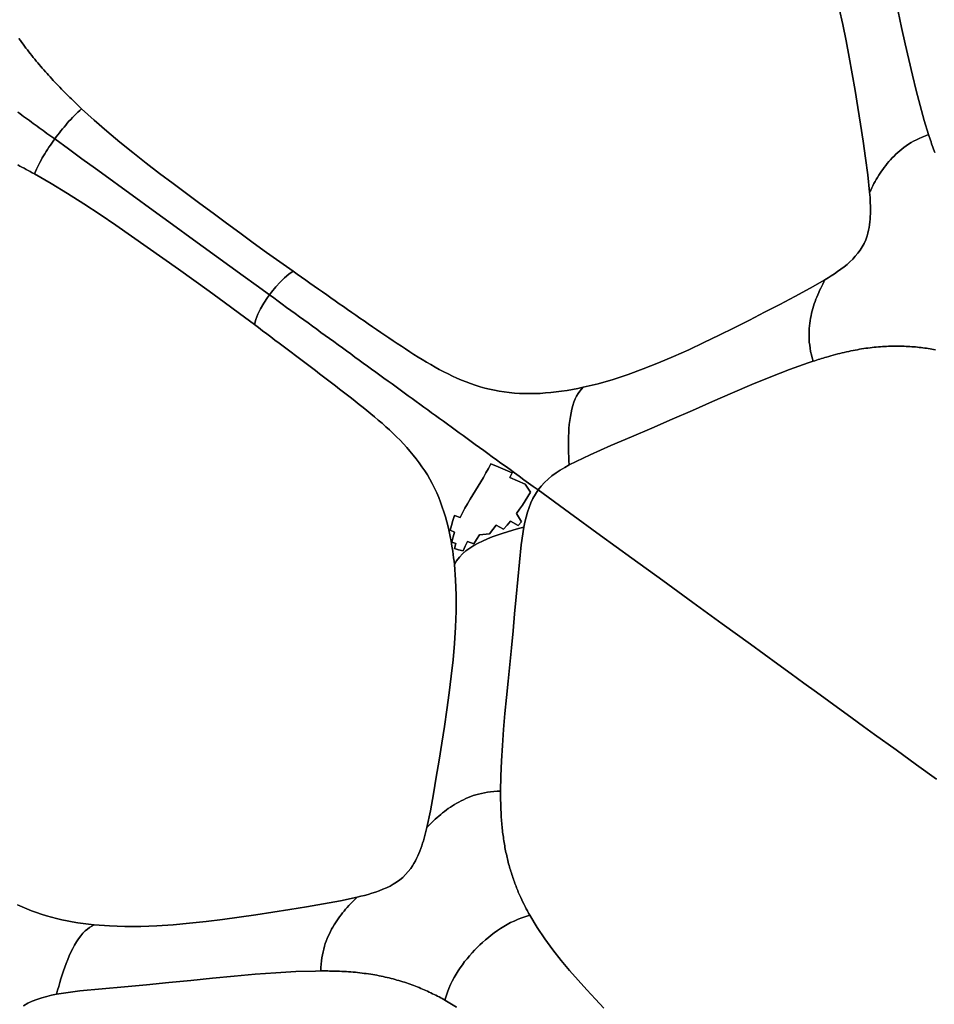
# Model space of a CAD drawing. Header units: centimetres. Extents: x -49.6 to 49.6, y -49.6 to 49.6.
# Tile 41 of 61: x 18.4 to 30.6, y -25.3 to -12.1. Entities that reach past the tile are written whole.
import ezdxf

# ---------------------------------------------------------------- set-up
doc = ezdxf.new("R2010")
doc.units = ezdxf.units.CM
doc.layers.get('0').update_dxf_attribs({"true_color": 0x5890e1})

msp = doc.modelspace()

# ---------------------------------------------------------------- linework, layer by layer
at = {"color": 16, "true_color": 0x870606}
for points in [[(18.382, -12.362, 0), (18.4, -12.388, 0), (18.419, -12.413, 0), (18.437, -12.438, 0), (18.456, -12.463, 0), (18.475, -12.488, 0), (18.494, -12.513, 0), (18.513, -12.538, 0), (18.533, -12.563, 0), (18.552, -12.587, 0), (18.572, -12.612, 0), (18.592, -12.636, 0), (18.612, -12.661, 0), (18.632, -12.685, 0), (18.653, -12.709, 0), (18.673, -12.733, 0), (18.693, -12.757, 0), (18.714, -12.781, 0), (18.735, -12.804, 0), (18.756, -12.828, 0), (18.777, -12.851, 0), (18.798, -12.874, 0), (18.819, -12.897, 0), (18.84, -12.921, 0), (18.862, -12.943, 0), (18.883, -12.966, 0), (18.905, -12.989, 0), (18.927, -13.012, 0), (18.949, -13.035, 0), (18.971, -13.057, 0), (18.993, -13.08, 0), (19.015, -13.102, 0), (19.037, -13.124, 0), (19.06, -13.146, 0), (19.082, -13.168, 0), (19.104, -13.19, 0), (19.127, -13.212, 0), (19.15, -13.233, 0), (19.172, -13.255, 0), (19.195, -13.276, 0), (19.218, -13.298, 0), (19.385, -13.45, 0), (19.555, -13.598, 0), (19.728, -13.743, 0), (19.903, -13.884, 0), (20.08, -14.024, 0), (20.258, -14.161, 0), (20.437, -14.295, 0), (20.615, -14.429, 0), (20.794, -14.562, 0), (20.972, -14.694, 0), (21.15, -14.825, 0), (21.328, -14.956, 0), (21.506, -15.086, 0), (21.684, -15.215, 0), (21.862, -15.342, 0), (22.039, -15.468, 0), (22.095, -15.508, 0), (22.152, -15.548, 0), (22.208, -15.587, 0), (22.264, -15.627, 0), (22.32, -15.666, 0), (22.376, -15.705, 0), (22.432, -15.744, 0), (22.487, -15.783, 0), (22.543, -15.822, 0), (22.599, -15.862, 0), (22.654, -15.9, 0), (22.71, -15.939, 0), (22.766, -15.978, 0), (22.821, -16.016, 0), (22.876, -16.055, 0), (22.931, -16.093, 0), (22.987, -16.131, 0), (23.042, -16.169, 0), (23.097, -16.207, 0), (23.153, -16.245, 0), (23.208, -16.283, 0), (23.263, -16.32, 0), (23.318, -16.358, 0), (23.373, -16.395, 0), (23.429, -16.432, 0), (23.484, -16.469, 0), (23.54, -16.505, 0), (23.595, -16.541, 0), (23.651, -16.577, 0), (23.707, -16.612, 0), (23.763, -16.647, 0), (23.819, -16.68, 0), (23.876, -16.714, 0), (23.933, -16.746, 0), (23.99, -16.777, 0), (24.048, -16.808, 0), (24.107, -16.837, 0), (24.166, -16.866, 0), (24.225, -16.893, 0), (24.285, -16.919, 0), (24.346, -16.943, 0), (24.408, -16.967, 0), (24.47, -16.988, 0), (24.533, -17.008, 0), (24.596, -17.026, 0), (24.66, -17.042, 0), (24.724, -17.056, 0), (24.79, -17.068, 0), (24.856, -17.079, 0), (24.923, -17.087, 0), (24.991, -17.093, 0), (25.059, -17.098, 0), (25.128, -17.1, 0), (25.198, -17.101, 0), (25.267, -17.1, 0), (25.337, -17.097, 0), (25.408, -17.092, 0), (25.479, -17.086, 0), (25.551, -17.078, 0), (25.622, -17.069, 0), (25.694, -17.058, 0), (25.766, -17.045, 0), (25.839, -17.031, 0), (25.911, -17.016, 0), (26.11, -16.968, 0), (26.308, -16.911, 0), (26.509, -16.845, 0), (26.709, -16.772, 0), (26.913, -16.691, 0), (27.116, -16.604, 0), (27.318, -16.514, 0), (27.518, -16.42, 0), (27.722, -16.322, 0), (27.924, -16.221, 0), (28.128, -16.118, 0), (28.33, -16.015, 0), (28.533, -15.91, 0), (28.735, -15.804, 0), (28.936, -15.695, 0), (29.135, -15.581, 0), (29.176, -15.556, 0), (29.218, -15.529, 0), (29.261, -15.501, 0), (29.304, -15.471, 0), (29.347, -15.441, 0), (29.389, -15.409, 0), (29.429, -15.375, 0), (29.468, -15.341, 0), (29.505, -15.305, 0), (29.54, -15.268, 0), (29.573, -15.228, 0), (29.603, -15.187, 0), (29.631, -15.143, 0), (29.656, -15.096, 0), (29.678, -15.047, 0), (29.697, -14.994, 0), (29.707, -14.957, 0), (29.716, -14.92, 0), (29.724, -14.883, 0), (29.73, -14.846, 0), (29.734, -14.809, 0), (29.738, -14.772, 0), (29.74, -14.737, 0), (29.741, -14.702, 0), (29.742, -14.665, 0), (29.742, -14.628, 0), (29.741, -14.592, 0), (29.74, -14.555, 0), (29.739, -14.519, 0), (29.736, -14.483, 0), (29.734, -14.447, 0), (29.731, -14.411, 0), (29.707, -14.182, 0), (29.677, -13.956, 0), (29.643, -13.73, 0), (29.609, -13.504, 0), (29.574, -13.28, 0), (29.537, -13.054, 0), (29.5, -12.832, 0), (29.459, -12.609, 0), (29.417, -12.39, 0), (29.372, -12.172, 0), (29.323, -11.959, 0)], [(29.323, -11.959, 0), (29.372, -12.172, 0), (29.417, -12.39, 0), (29.459, -12.609, 0), (29.5, -12.832, 0), (29.537, -13.054, 0), (29.574, -13.28, 0), (29.609, -13.504, 0), (29.643, -13.73, 0), (29.677, -13.956, 0), (29.707, -14.182, 0), (29.731, -14.411, 0), (29.746, -14.383, 0), (29.76, -14.354, 0), (29.775, -14.326, 0), (29.789, -14.298, 0), (29.805, -14.27, 0), (29.82, -14.242, 0), (29.836, -14.214, 0), (29.853, -14.187, 0), (29.87, -14.16, 0), (29.888, -14.133, 0), (29.907, -14.107, 0), (29.926, -14.081, 0), (29.946, -14.055, 0), (29.967, -14.029, 0), (29.988, -14.004, 0), (30.01, -13.979, 0), (30.033, -13.954, 0), (30.057, -13.93, 0), (30.081, -13.906, 0), (30.107, -13.882, 0), (30.133, -13.859, 0), (30.161, -13.837, 0), (30.189, -13.814, 0), (30.219, -13.793, 0), (30.25, -13.772, 0), (30.283, -13.751, 0), (30.318, -13.731, 0), (30.354, -13.712, 0), (30.393, -13.694, 0), (30.433, -13.677, 0), (30.475, -13.66, 0), (30.517, -13.644, 0), (30.459, -13.453, 0), (30.404, -13.257, 0), (30.352, -13.056, 0), (30.302, -12.851, 0), (30.253, -12.642, 0), (30.205, -12.431, 0), (30.158, -12.216, 0), (30.111, -11.999, 0)], [(30.111, -11.999, 0), (30.158, -12.216, 0), (30.205, -12.431, 0), (30.253, -12.642, 0), (30.302, -12.851, 0), (30.352, -13.056, 0), (30.404, -13.257, 0), (30.459, -13.453, 0), (30.517, -13.644, 0), (30.525, -13.668, 0), (30.533, -13.692, 0), (30.541, -13.717, 0), (30.55, -13.741, 0), (30.558, -13.765, 0), (30.566, -13.789, 0), (30.574, -13.813, 0), (30.583, -13.837, 0), (30.591, -13.86, 0), (30.6, -13.884, 0)], [(18.367, -13.344, 0), (18.393, -13.363, 0), (18.418, -13.382, 0), (18.444, -13.401, 0), (18.47, -13.419, 0), (18.496, -13.438, 0), (18.522, -13.457, 0), (18.548, -13.476, 0), (18.573, -13.494, 0), (18.599, -13.513, 0), (18.625, -13.532, 0), (18.651, -13.551, 0), (18.677, -13.57, 0), (18.703, -13.589, 0), (18.729, -13.608, 0), (18.755, -13.627, 0), (18.781, -13.646, 0), (18.807, -13.664, 0), (18.834, -13.683, 0), (18.86, -13.702, 0), (18.88, -13.675, 0), (18.9, -13.648, 0), (18.921, -13.621, 0), (18.942, -13.594, 0), (18.963, -13.568, 0), (18.984, -13.542, 0), (19.005, -13.516, 0), (19.026, -13.491, 0), (19.049, -13.465, 0), (19.072, -13.44, 0), (19.095, -13.415, 0), (19.118, -13.392, 0), (19.144, -13.366, 0), (19.168, -13.343, 0), (19.193, -13.321, 0), (19.218, -13.298, 0), (19.195, -13.276, 0), (19.172, -13.255, 0), (19.15, -13.233, 0), (19.127, -13.212, 0), (19.104, -13.19, 0), (19.082, -13.168, 0), (19.06, -13.146, 0), (19.037, -13.124, 0), (19.015, -13.102, 0), (18.993, -13.08, 0), (18.971, -13.057, 0), (18.949, -13.035, 0), (18.927, -13.012, 0), (18.905, -12.989, 0), (18.883, -12.966, 0), (18.862, -12.943, 0), (18.84, -12.921, 0), (18.819, -12.897, 0), (18.798, -12.874, 0), (18.777, -12.851, 0), (18.756, -12.828, 0), (18.735, -12.804, 0), (18.714, -12.781, 0), (18.693, -12.757, 0), (18.673, -12.733, 0), (18.653, -12.709, 0), (18.632, -12.685, 0), (18.612, -12.661, 0), (18.592, -12.636, 0), (18.572, -12.612, 0), (18.552, -12.587, 0), (18.533, -12.563, 0), (18.513, -12.538, 0), (18.494, -12.513, 0), (18.475, -12.488, 0), (18.456, -12.463, 0), (18.437, -12.438, 0), (18.419, -12.413, 0), (18.4, -12.388, 0), (18.382, -12.362, 0)], [(18.366, -14.049, 0), (18.394, -14.064, 0), (18.422, -14.078, 0), (18.45, -14.093, 0), (18.477, -14.108, 0), (18.505, -14.122, 0), (18.532, -14.137, 0), (18.559, -14.152, 0), (18.587, -14.167, 0), (18.601, -14.136, 0), (18.614, -14.106, 0), (18.629, -14.076, 0), (18.645, -14.043, 0), (18.66, -14.014, 0), (18.676, -13.985, 0), (18.693, -13.955, 0), (18.711, -13.925, 0), (18.728, -13.898, 0), (18.745, -13.87, 0), (18.764, -13.842, 0), (18.782, -13.813, 0), (18.801, -13.785, 0), (18.82, -13.757, 0), (18.84, -13.73, 0), (18.86, -13.702, 0), (18.834, -13.683, 0), (18.807, -13.664, 0), (18.781, -13.646, 0), (18.755, -13.627, 0), (18.729, -13.608, 0), (18.703, -13.589, 0), (18.677, -13.57, 0), (18.651, -13.551, 0), (18.625, -13.532, 0), (18.599, -13.513, 0), (18.573, -13.494, 0), (18.548, -13.476, 0), (18.522, -13.457, 0), (18.496, -13.438, 0), (18.47, -13.419, 0), (18.444, -13.401, 0), (18.418, -13.382, 0), (18.393, -13.363, 0), (18.367, -13.344, 0)], [(30.6, -13.884, 0), (30.591, -13.86, 0), (30.583, -13.837, 0), (30.574, -13.813, 0), (30.566, -13.789, 0), (30.558, -13.765, 0), (30.55, -13.741, 0), (30.541, -13.717, 0), (30.533, -13.692, 0), (30.525, -13.668, 0), (30.517, -13.644, 0), (30.475, -13.66, 0), (30.433, -13.677, 0), (30.393, -13.694, 0), (30.354, -13.712, 0), (30.318, -13.731, 0), (30.283, -13.751, 0), (30.25, -13.772, 0), (30.219, -13.793, 0), (30.189, -13.814, 0), (30.161, -13.837, 0), (30.133, -13.859, 0), (30.107, -13.882, 0), (30.081, -13.906, 0), (30.057, -13.93, 0), (30.033, -13.954, 0), (30.01, -13.979, 0), (29.988, -14.004, 0), (29.967, -14.029, 0), (29.946, -14.055, 0), (29.926, -14.081, 0), (29.907, -14.107, 0), (29.888, -14.133, 0), (29.87, -14.16, 0), (29.853, -14.187, 0), (29.836, -14.214, 0), (29.82, -14.242, 0), (29.805, -14.27, 0), (29.789, -14.298, 0), (29.775, -14.326, 0), (29.76, -14.354, 0), (29.746, -14.383, 0), (29.731, -14.411, 0), (29.734, -14.447, 0), (29.736, -14.483, 0), (29.739, -14.519, 0), (29.74, -14.555, 0), (29.741, -14.592, 0), (29.742, -14.628, 0), (29.742, -14.665, 0), (29.741, -14.702, 0), (29.74, -14.737, 0), (29.738, -14.772, 0), (29.734, -14.809, 0), (29.73, -14.846, 0), (29.724, -14.883, 0), (29.716, -14.92, 0), (29.707, -14.957, 0), (29.697, -14.994, 0), (29.678, -15.047, 0), (29.656, -15.096, 0), (29.631, -15.143, 0), (29.603, -15.187, 0), (29.573, -15.228, 0), (29.54, -15.268, 0), (29.505, -15.305, 0), (29.468, -15.341, 0), (29.429, -15.375, 0), (29.389, -15.409, 0), (29.347, -15.441, 0), (29.304, -15.471, 0), (29.261, -15.501, 0), (29.218, -15.529, 0), (29.176, -15.556, 0), (29.135, -15.581, 0), (29.121, -15.609, 0), (29.107, -15.638, 0), (29.092, -15.666, 0), (29.078, -15.695, 0), (29.064, -15.723, 0), (29.051, -15.752, 0), (29.038, -15.782, 0), (29.026, -15.811, 0), (29.014, -15.841, 0), (29.003, -15.871, 0), (28.993, -15.902, 0), (28.983, -15.933, 0), (28.974, -15.964, 0), (28.965, -15.996, 0), (28.957, -16.028, 0), (28.95, -16.061, 0), (28.943, -16.094, 0), (28.938, -16.127, 0), (28.933, -16.161, 0), (28.929, -16.196, 0), (28.925, -16.231, 0), (28.923, -16.266, 0), (28.922, -16.302, 0), (28.922, -16.339, 0), (28.923, -16.377, 0), (28.926, -16.416, 0), (28.931, -16.455, 0), (28.937, -16.496, 0), (28.944, -16.538, 0), (28.954, -16.581, 0), (28.965, -16.625, 0), (28.977, -16.668, 0), (28.999, -16.661, 0), (29.021, -16.654, 0), (29.044, -16.647, 0), (29.066, -16.64, 0), (29.089, -16.633, 0), (29.111, -16.626, 0), (29.133, -16.619, 0), (29.155, -16.613, 0), (29.185, -16.604, 0), (29.215, -16.595, 0), (29.245, -16.587, 0), (29.275, -16.579, 0), (29.305, -16.571, 0), (29.334, -16.564, 0), (29.364, -16.557, 0), (29.393, -16.55, 0), (29.423, -16.543, 0), (29.452, -16.537, 0), (29.481, -16.531, 0), (29.509, -16.525, 0), (29.538, -16.519, 0), (29.567, -16.514, 0), (29.595, -16.509, 0), (29.624, -16.504, 0), (29.652, -16.5, 0), (29.68, -16.496, 0), (29.708, -16.492, 0), (29.736, -16.488, 0), (29.764, -16.485, 0), (29.792, -16.482, 0), (29.82, -16.479, 0), (29.847, -16.477, 0), (29.875, -16.475, 0), (29.902, -16.473, 0), (29.929, -16.471, 0), (29.955, -16.47, 0), (29.982, -16.469, 0), (30.009, -16.468, 0), (30.035, -16.467, 0), (30.061, -16.467, 0), (30.087, -16.467, 0), (30.113, -16.467, 0), (30.139, -16.467, 0), (30.165, -16.468, 0), (30.191, -16.469, 0), (30.217, -16.47, 0), (30.242, -16.471, 0), (30.268, -16.473, 0), (30.293, -16.474, 0), (30.318, -16.476, 0), (30.343, -16.478, 0), (30.368, -16.481, 0), (30.392, -16.483, 0), (30.417, -16.486, 0), (30.441, -16.489, 0), (30.466, -16.492, 0), (30.49, -16.495, 0), (30.514, -16.499, 0), (30.538, -16.503, 0), (30.562, -16.506, 0), (30.585, -16.51, 0), (30.609, -16.515, 0)], [(18.362, -23.924, 0), (18.423, -23.952, 0), (18.486, -23.979, 0), (18.549, -24.005, 0), (18.614, -24.028, 0), (18.68, -24.05, 0), (18.747, -24.071, 0), (18.814, -24.09, 0), (18.883, -24.107, 0), (18.953, -24.123, 0), (19.023, -24.138, 0), (19.093, -24.151, 0), (19.166, -24.163, 0), (19.238, -24.173, 0), (19.311, -24.182, 0), (19.384, -24.19, 0), (19.589, -24.206, 0), (19.795, -24.213, 0), (20.006, -24.212, 0), (20.219, -24.204, 0), (20.439, -24.191, 0), (20.658, -24.171, 0), (20.878, -24.147, 0), (21.097, -24.12, 0), (21.321, -24.089, 0), (21.544, -24.056, 0), (21.77, -24.021, 0), (21.994, -23.986, 0), (22.22, -23.949, 0), (22.445, -23.91, 0), (22.67, -23.869, 0), (22.894, -23.822, 0), (22.941, -23.81, 0), (22.99, -23.798, 0), (23.039, -23.785, 0), (23.089, -23.77, 0), (23.139, -23.754, 0), (23.189, -23.736, 0), (23.238, -23.717, 0), (23.285, -23.696, 0), (23.332, -23.674, 0), (23.376, -23.649, 0), (23.42, -23.621, 0), (23.461, -23.591, 0), (23.501, -23.558, 0), (23.539, -23.521, 0), (23.576, -23.481, 0), (23.61, -23.437, 0), (23.632, -23.405, 0), (23.652, -23.372, 0), (23.67, -23.339, 0), (23.687, -23.306, 0), (23.703, -23.272, 0), (23.717, -23.239, 0), (23.73, -23.206, 0), (23.743, -23.173, 0), (23.755, -23.138, 0), (23.766, -23.103, 0), (23.777, -23.068, 0), (23.787, -23.033, 0), (23.796, -22.998, 0), (23.806, -22.963, 0), (23.814, -22.928, 0), (23.823, -22.893, 0), (23.87, -22.668, 0), (23.911, -22.444, 0), (23.95, -22.219, 0), (23.987, -21.993, 0), (24.023, -21.768, 0), (24.057, -21.543, 0), (24.09, -21.32, 0), (24.121, -21.095, 0), (24.149, -20.874, 0), (24.173, -20.653, 0), (24.192, -20.435, 0), (24.206, -20.217, 0), (24.213, -20.005, 0), (24.214, -19.793, 0), (24.207, -19.586, 0), (24.191, -19.383, 0), (24.187, -19.338, 0), (24.181, -19.293, 0), (24.176, -19.248, 0), (24.17, -19.204, 0), (24.159, -19.137, 0), (24.148, -19.071, 0), (24.136, -19.006, 0), (24.122, -18.942, 0), (24.107, -18.877, 0), (24.091, -18.814, 0), (24.072, -18.747, 0), (24.052, -18.68, 0), (24.03, -18.615, 0), (24.007, -18.551, 0), (23.982, -18.487, 0), (23.955, -18.425, 0), (23.926, -18.363, 0), (23.895, -18.302, 0), (23.863, -18.243, 0), (23.83, -18.186, 0), (23.795, -18.131, 0), (23.758, -18.076, 0), (23.72, -18.023, 0), (23.681, -17.971, 0), (23.64, -17.92, 0), (23.598, -17.869, 0), (23.555, -17.82, 0), (23.511, -17.772, 0), (23.466, -17.724, 0), (23.419, -17.678, 0), (23.372, -17.632, 0), (23.324, -17.586, 0), (23.275, -17.542, 0), (23.226, -17.497, 0), (23.176, -17.454, 0), (23.126, -17.412, 0), (23.076, -17.37, 0), (23.025, -17.328, 0), (22.973, -17.286, 0), (22.921, -17.245, 0), (22.869, -17.203, 0), (22.817, -17.162, 0), (22.764, -17.121, 0), (22.712, -17.08, 0), (22.659, -17.039, 0), (22.606, -16.998, 0), (22.553, -16.958, 0), (22.5, -16.917, 0), (22.446, -16.876, 0), (22.393, -16.835, 0), (22.339, -16.794, 0), (22.286, -16.753, 0), (22.232, -16.712, 0), (22.178, -16.671, 0), (22.124, -16.631, 0), (22.069, -16.59, 0), (22.015, -16.549, 0), (21.96, -16.508, 0), (21.906, -16.467, 0), (21.852, -16.426, 0), (21.797, -16.385, 0), (21.743, -16.344, 0), (21.688, -16.303, 0), (21.633, -16.262, 0), (21.578, -16.22, 0), (21.523, -16.179, 0), (21.323, -16.03, 0), (21.121, -15.882, 0), (20.918, -15.734, 0), (20.713, -15.587, 0), (20.508, -15.44, 0), (20.301, -15.293, 0), (20.094, -15.146, 0), (19.885, -14.999, 0), (19.675, -14.853, 0), (19.463, -14.708, 0), (19.249, -14.567, 0), (19.031, -14.429, 0), (18.811, -14.295, 0), (18.587, -14.167, 0), (18.559, -14.152, 0), (18.532, -14.137, 0), (18.505, -14.122, 0), (18.477, -14.108, 0), (18.45, -14.093, 0), (18.422, -14.078, 0), (18.394, -14.064, 0), (18.366, -14.049, 0)], [(30.609, -16.515, 0), (30.585, -16.51, 0), (30.562, -16.506, 0), (30.538, -16.503, 0), (30.514, -16.499, 0), (30.49, -16.495, 0), (30.466, -16.492, 0), (30.441, -16.489, 0), (30.417, -16.486, 0), (30.392, -16.483, 0), (30.368, -16.481, 0), (30.343, -16.478, 0), (30.318, -16.476, 0), (30.293, -16.474, 0), (30.268, -16.473, 0), (30.242, -16.471, 0), (30.217, -16.47, 0), (30.191, -16.469, 0), (30.165, -16.468, 0), (30.139, -16.467, 0), (30.113, -16.467, 0), (30.087, -16.467, 0), (30.061, -16.467, 0), (30.035, -16.467, 0), (30.009, -16.468, 0), (29.982, -16.469, 0), (29.955, -16.47, 0), (29.929, -16.471, 0), (29.902, -16.473, 0), (29.875, -16.475, 0), (29.847, -16.477, 0), (29.82, -16.479, 0), (29.792, -16.482, 0), (29.764, -16.485, 0), (29.736, -16.488, 0), (29.708, -16.492, 0), (29.68, -16.496, 0), (29.652, -16.5, 0), (29.624, -16.504, 0), (29.595, -16.509, 0), (29.567, -16.514, 0), (29.538, -16.519, 0), (29.509, -16.525, 0), (29.481, -16.531, 0), (29.452, -16.537, 0), (29.423, -16.543, 0), (29.393, -16.55, 0), (29.364, -16.557, 0), (29.334, -16.564, 0), (29.305, -16.571, 0), (29.275, -16.579, 0), (29.245, -16.587, 0), (29.215, -16.595, 0), (29.185, -16.604, 0), (29.155, -16.613, 0), (29.133, -16.619, 0), (29.111, -16.626, 0), (29.089, -16.633, 0), (29.066, -16.64, 0), (29.044, -16.647, 0), (29.021, -16.654, 0), (28.999, -16.661, 0), (28.977, -16.668, 0), (28.911, -16.69, 0), (28.663, -16.779, 0), (28.412, -16.876, 0), (28.158, -16.981, 0), (27.901, -17.09, 0), (27.635, -17.206, 0), (27.366, -17.324, 0), (27.096, -17.442, 0), (26.825, -17.561, 0), (26.552, -17.678, 0), (26.277, -17.795, 0), (26.001, -17.916, 0), (25.721, -18.053, 0), (25.663, -18.085, 0), (25.604, -18.121, 0), (25.547, -18.159, 0), (25.491, -18.2, 0), (25.441, -18.241, 0), (25.394, -18.286, 0), (25.349, -18.335, 0), (25.308, -18.387, 0), (25.726, -18.691, 0), (26.142, -18.994, 0), (26.56, -19.297, 0), (26.972, -19.596, 0), (27.374, -19.888, 0), (27.765, -20.172, 0), (28.143, -20.447, 0), (28.507, -20.711, 0), (28.683, -20.839, 0), (28.855, -20.965, 0), (29.023, -21.086, 0), (29.186, -21.205, 0), (29.5, -21.433, 0), (29.651, -21.542, 0), (29.798, -21.65, 0), (30.083, -21.856, 0), (30.356, -22.055, 0), (30.621, -22.247, 0)], [(30.621, -22.247, 0), (30.356, -22.055, 0), (30.083, -21.856, 0), (29.798, -21.65, 0), (29.651, -21.542, 0), (29.5, -21.433, 0), (29.186, -21.205, 0), (29.023, -21.086, 0), (28.855, -20.965, 0), (28.683, -20.839, 0), (28.507, -20.711, 0), (28.143, -20.447, 0), (27.765, -20.172, 0), (27.374, -19.888, 0), (26.972, -19.596, 0), (26.56, -19.297, 0), (26.142, -18.994, 0), (25.726, -18.691, 0), (25.308, -18.387, 0), (25.271, -18.443, 0), (25.239, -18.5, 0), (25.211, -18.559, 0), (25.187, -18.619, 0), (25.165, -18.684, 0), (25.147, -18.75, 0), (25.131, -18.816, 0), (25.118, -18.881, 0), (25.083, -19.117, 0), (25.058, -19.349, 0), (25.037, -19.582, 0), (25.016, -19.813, 0), (24.995, -20.041, 0), (24.974, -20.269, 0), (24.951, -20.493, 0), (24.929, -20.717, 0), (24.907, -20.937, 0), (24.885, -21.156, 0), (24.865, -21.372, 0), (24.847, -21.586, 0), (24.832, -21.796, 0), (24.819, -22.004, 0), (24.811, -22.207, 0), (24.808, -22.406, 0), (24.808, -22.432, 0), (24.808, -22.458, 0), (24.808, -22.483, 0), (24.808, -22.509, 0), (24.808, -22.534, 0), (24.809, -22.56, 0), (24.81, -22.585, 0), (24.81, -22.61, 0), (24.811, -22.635, 0), (24.812, -22.66, 0), (24.813, -22.685, 0), (24.814, -22.71, 0), (24.816, -22.735, 0), (24.817, -22.76, 0), (24.819, -22.784, 0), (24.821, -22.809, 0), (24.823, -22.833, 0), (24.825, -22.857, 0), (24.827, -22.881, 0), (24.83, -22.905, 0), (24.832, -22.928, 0), (24.835, -22.952, 0), (24.838, -22.975, 0), (24.841, -22.999, 0), (24.844, -23.022, 0), (24.847, -23.045, 0), (24.851, -23.068, 0), (24.854, -23.091, 0), (24.858, -23.114, 0), (24.862, -23.136, 0), (24.866, -23.159, 0), (24.87, -23.181, 0), (24.875, -23.203, 0), (24.879, -23.225, 0), (24.884, -23.247, 0), (24.889, -23.269, 0), (24.894, -23.291, 0), (24.899, -23.312, 0), (24.904, -23.333, 0), (24.91, -23.355, 0), (24.915, -23.376, 0), (24.921, -23.397, 0), (24.927, -23.417, 0), (24.932, -23.438, 0), (24.938, -23.459, 0), (24.945, -23.479, 0), (24.951, -23.499, 0), (24.957, -23.52, 0), (24.964, -23.54, 0), (24.971, -23.56, 0), (24.978, -23.58, 0), (24.984, -23.599, 0), (24.991, -23.619, 0), (24.999, -23.638, 0), (25.006, -23.658, 0), (25.013, -23.677, 0), (25.021, -23.696, 0), (25.029, -23.715, 0), (25.036, -23.734, 0), (25.044, -23.753, 0), (25.052, -23.771, 0), (25.06, -23.79, 0), (25.068, -23.808, 0), (25.077, -23.827, 0), (25.091, -23.857, 0), (25.105, -23.888, 0), (25.12, -23.918, 0), (25.135, -23.947, 0), (25.15, -23.977, 0), (25.165, -24.006, 0), (25.181, -24.034, 0), (25.197, -24.063, 0), (25.294, -24.225, 0), (25.397, -24.379, 0), (25.504, -24.526, 0), (25.615, -24.666, 0), (25.728, -24.8, 0), (25.843, -24.93, 0), (25.957, -25.057, 0), (26.072, -25.182, 0), (26.185, -25.305, 0)], [(18.443, -25.271, 0), (18.5, -25.238, 0), (18.559, -25.21, 0), (18.62, -25.186, 0), (18.685, -25.164, 0), (18.752, -25.146, 0), (18.818, -25.13, 0), (18.883, -25.117, 0), (18.898, -25.065, 0), (18.912, -25.014, 0), (18.927, -24.962, 0), (18.942, -24.91, 0), (18.958, -24.859, 0), (18.975, -24.807, 0), (18.993, -24.756, 0), (19.012, -24.705, 0), (19.032, -24.655, 0), (19.053, -24.606, 0), (19.075, -24.557, 0), (19.099, -24.509, 0), (19.123, -24.463, 0), (19.149, -24.419, 0), (19.177, -24.377, 0), (19.205, -24.339, 0), (19.234, -24.304, 0), (19.264, -24.273, 0), (19.294, -24.248, 0), (19.324, -24.226, 0), (19.384, -24.19, 0), (19.311, -24.182, 0), (19.238, -24.173, 0), (19.166, -24.163, 0), (19.093, -24.151, 0), (19.023, -24.138, 0), (18.953, -24.123, 0), (18.883, -24.107, 0), (18.814, -24.09, 0), (18.747, -24.071, 0), (18.68, -24.05, 0), (18.614, -24.028, 0), (18.549, -24.005, 0), (18.486, -23.979, 0), (18.423, -23.952, 0), (18.362, -23.924, 0)], [(26.185, -25.305, 0), (26.072, -25.182, 0), (25.957, -25.057, 0), (25.843, -24.93, 0), (25.728, -24.8, 0), (25.615, -24.666, 0), (25.504, -24.526, 0), (25.397, -24.379, 0), (25.294, -24.225, 0), (25.197, -24.063, 0), (25.143, -24.081, 0), (25.092, -24.098, 0), (25.041, -24.117, 0), (24.988, -24.14, 0), (24.941, -24.162, 0), (24.895, -24.186, 0), (24.85, -24.212, 0), (24.805, -24.24, 0), (24.764, -24.268, 0), (24.723, -24.297, 0), (24.683, -24.327, 0), (24.644, -24.359, 0), (24.605, -24.391, 0), (24.568, -24.425, 0), (24.531, -24.459, 0), (24.495, -24.494, 0), (24.46, -24.53, 0), (24.426, -24.567, 0), (24.392, -24.604, 0), (24.36, -24.643, 0), (24.328, -24.682, 0), (24.298, -24.723, 0), (24.269, -24.763, 0), (24.241, -24.804, 0), (24.213, -24.849, 0), (24.187, -24.894, 0), (24.163, -24.941, 0), (24.141, -24.987, 0), (24.118, -25.041, 0), (24.099, -25.091, 0), (24.082, -25.142, 0), (24.064, -25.196, 0), (24.218, -25.288, 0)], [(24.218, -25.288, 0), (24.064, -25.196, 0), (24.05, -25.188, 0), (24.029, -25.176, 0), (24.008, -25.165, 0), (23.987, -25.154, 0), (23.965, -25.143, 0), (23.944, -25.132, 0), (23.922, -25.121, 0), (23.9, -25.11, 0), (23.878, -25.099, 0), (23.856, -25.089, 0), (23.834, -25.078, 0), (23.811, -25.068, 0), (23.788, -25.058, 0), (23.766, -25.048, 0), (23.743, -25.039, 0), (23.719, -25.029, 0), (23.696, -25.02, 0), (23.672, -25.01, 0), (23.648, -25.001, 0), (23.624, -24.992, 0), (23.6, -24.984, 0), (23.576, -24.975, 0), (23.551, -24.967, 0), (23.526, -24.958, 0), (23.501, -24.951, 0), (23.476, -24.943, 0), (23.451, -24.935, 0), (23.425, -24.928, 0), (23.4, -24.921, 0), (23.374, -24.914, 0), (23.348, -24.907, 0), (23.321, -24.9, 0), (23.295, -24.894, 0), (23.268, -24.888, 0), (23.241, -24.882, 0), (23.213, -24.876, 0), (23.186, -24.87, 0), (23.158, -24.865, 0), (23.13, -24.86, 0), (23.102, -24.855, 0), (23.074, -24.851, 0), (23.045, -24.846, 0), (23.016, -24.842, 0), (22.988, -24.839, 0), (22.959, -24.835, 0), (22.929, -24.832, 0), (22.9, -24.828, 0), (22.87, -24.825, 0), (22.841, -24.823, 0), (22.81, -24.82, 0), (22.78, -24.818, 0), (22.75, -24.816, 0), (22.719, -24.814, 0), (22.688, -24.813, 0), (22.657, -24.811, 0), (22.626, -24.81, 0), (22.595, -24.809, 0), (22.572, -24.808, 0), (22.548, -24.808, 0), (22.525, -24.808, 0), (22.502, -24.807, 0), (22.478, -24.807, 0), (22.455, -24.807, 0), (22.431, -24.807, 0), (22.408, -24.807, 0), (22.339, -24.808, 0), (22.075, -24.815, 0), (21.807, -24.83, 0), (21.532, -24.851, 0), (21.255, -24.875, 0), (20.965, -24.903, 0), (20.673, -24.933, 0), (20.38, -24.962, 0), (20.085, -24.991, 0), (19.789, -25.018, 0), (19.492, -25.044, 0), (19.192, -25.074, 0), (18.883, -25.117, 0), (18.818, -25.13, 0), (18.752, -25.146, 0), (18.685, -25.164, 0), (18.62, -25.186, 0), (18.559, -25.21, 0), (18.5, -25.238, 0), (18.443, -25.271, 0)]]:
    msp.add_polyline3d(points, dxfattribs=at)
for points in [[(21.548, -15.655, 0), (21.723, -15.783, 0), (21.75, -15.746, 0), (21.807, -15.676, 0), (21.865, -15.612, 0), (21.924, -15.556, 0), (21.982, -15.508, 0), (22.039, -15.468, 0), (21.862, -15.342, 0), (21.684, -15.215, 0), (21.506, -15.086, 0), (21.328, -14.956, 0), (21.15, -14.825, 0), (20.972, -14.694, 0), (20.794, -14.562, 0), (20.615, -14.429, 0), (20.437, -14.295, 0), (20.258, -14.161, 0), (20.08, -14.024, 0), (19.903, -13.884, 0), (19.728, -13.743, 0), (19.555, -13.598, 0), (19.385, -13.45, 0), (19.218, -13.298, 0), (19.193, -13.321, 0), (19.168, -13.343, 0), (19.144, -13.366, 0), (19.118, -13.392, 0), (19.095, -13.415, 0), (19.072, -13.44, 0), (19.049, -13.465, 0), (19.026, -13.491, 0), (19.005, -13.516, 0), (18.984, -13.542, 0), (18.963, -13.568, 0), (18.942, -13.594, 0), (18.921, -13.621, 0), (18.9, -13.648, 0), (18.88, -13.675, 0), (18.86, -13.702, 0), (19.041, -13.834, 0), (19.222, -13.965, 0), (19.402, -14.096, 0), (19.581, -14.227, 0), (19.762, -14.358, 0), (19.943, -14.489, 0), (20.122, -14.62, 0), (20.301, -14.75, 0), (20.481, -14.88, 0), (20.66, -15.011, 0), (20.839, -15.14, 0), (21.016, -15.269, 0), (21.194, -15.398, 0), (21.371, -15.527, 0)], [(21.323, -16.03, 0), (21.523, -16.179, 0), (21.543, -16.113, 0), (21.57, -16.042, 0), (21.606, -15.968, 0), (21.649, -15.893, 0), (21.698, -15.818, 0), (21.723, -15.783, 0), (21.548, -15.655, 0), (21.371, -15.527, 0), (21.194, -15.398, 0), (21.016, -15.269, 0), (20.839, -15.14, 0), (20.66, -15.011, 0), (20.481, -14.88, 0), (20.301, -14.75, 0), (20.122, -14.62, 0), (19.943, -14.489, 0), (19.762, -14.358, 0), (19.581, -14.227, 0), (19.402, -14.096, 0), (19.222, -13.965, 0), (19.041, -13.834, 0), (18.86, -13.702, 0), (18.84, -13.73, 0), (18.82, -13.757, 0), (18.801, -13.785, 0), (18.782, -13.813, 0), (18.764, -13.842, 0), (18.745, -13.87, 0), (18.728, -13.898, 0), (18.711, -13.925, 0), (18.693, -13.955, 0), (18.676, -13.985, 0), (18.66, -14.014, 0), (18.645, -14.043, 0), (18.629, -14.076, 0), (18.614, -14.106, 0), (18.601, -14.136, 0), (18.587, -14.167, 0), (18.811, -14.295, 0), (19.031, -14.429, 0), (19.249, -14.567, 0), (19.463, -14.708, 0), (19.675, -14.853, 0), (19.885, -14.999, 0), (20.094, -15.146, 0), (20.301, -15.293, 0), (20.508, -15.44, 0), (20.713, -15.587, 0), (20.918, -15.734, 0), (21.121, -15.882, 0)], [(25.244, -18.341, 0), (25.308, -18.387, 0), (25.349, -18.335, 0), (25.394, -18.286, 0), (25.441, -18.241, 0), (25.491, -18.2, 0), (25.547, -18.159, 0), (25.604, -18.121, 0), (25.663, -18.085, 0), (25.721, -18.053, 0), (25.719, -17.999, 0), (25.716, -17.945, 0), (25.714, -17.891, 0), (25.713, -17.838, 0), (25.712, -17.784, 0), (25.712, -17.729, 0), (25.714, -17.675, 0), (25.716, -17.621, 0), (25.719, -17.567, 0), (25.724, -17.514, 0), (25.73, -17.46, 0), (25.738, -17.408, 0), (25.747, -17.356, 0), (25.758, -17.306, 0), (25.771, -17.258, 0), (25.786, -17.213, 0), (25.803, -17.171, 0), (25.822, -17.133, 0), (25.843, -17.099, 0), (25.865, -17.068, 0), (25.887, -17.041, 0), (25.911, -17.016, 0), (25.839, -17.031, 0), (25.766, -17.045, 0), (25.694, -17.058, 0), (25.622, -17.069, 0), (25.551, -17.078, 0), (25.479, -17.086, 0), (25.408, -17.092, 0), (25.337, -17.097, 0), (25.267, -17.1, 0), (25.198, -17.101, 0), (25.128, -17.1, 0), (25.059, -17.098, 0), (24.991, -17.093, 0), (24.923, -17.087, 0), (24.856, -17.079, 0), (24.79, -17.068, 0), (24.724, -17.056, 0), (24.66, -17.042, 0), (24.596, -17.026, 0), (24.533, -17.008, 0), (24.47, -16.988, 0), (24.408, -16.967, 0), (24.346, -16.943, 0), (24.285, -16.919, 0), (24.225, -16.893, 0), (24.166, -16.866, 0), (24.107, -16.837, 0), (24.048, -16.808, 0), (23.99, -16.777, 0), (23.933, -16.746, 0), (23.876, -16.714, 0), (23.819, -16.68, 0), (23.763, -16.647, 0), (23.707, -16.612, 0), (23.651, -16.577, 0), (23.595, -16.541, 0), (23.54, -16.505, 0), (23.484, -16.469, 0), (23.429, -16.432, 0), (23.373, -16.395, 0), (23.318, -16.358, 0), (23.263, -16.32, 0), (23.208, -16.283, 0), (23.153, -16.245, 0), (23.097, -16.207, 0), (23.042, -16.169, 0), (22.987, -16.131, 0), (22.931, -16.093, 0), (22.876, -16.055, 0), (22.821, -16.016, 0), (22.766, -15.978, 0), (22.71, -15.939, 0), (22.654, -15.9, 0), (22.599, -15.862, 0), (22.543, -15.822, 0), (22.487, -15.783, 0), (22.432, -15.744, 0), (22.376, -15.705, 0), (22.32, -15.666, 0), (22.264, -15.627, 0), (22.208, -15.587, 0), (22.152, -15.548, 0), (22.095, -15.508, 0), (22.039, -15.468, 0), (21.982, -15.508, 0), (21.924, -15.556, 0), (21.865, -15.612, 0), (21.807, -15.676, 0), (21.75, -15.746, 0), (21.723, -15.783, 0), (21.781, -15.824, 0), (21.838, -15.866, 0), (21.895, -15.908, 0), (21.953, -15.949, 0), (22.01, -15.991, 0), (22.068, -16.033, 0), (22.125, -16.075, 0), (22.182, -16.116, 0), (22.24, -16.158, 0), (22.297, -16.2, 0), (22.354, -16.241, 0), (22.411, -16.283, 0), (22.469, -16.324, 0), (22.526, -16.366, 0), (22.582, -16.407, 0), (22.639, -16.448, 0), (22.696, -16.489, 0), (22.752, -16.53, 0), (22.808, -16.571, 0), (22.864, -16.612, 0), (22.92, -16.653, 0), (22.976, -16.693, 0), (23.031, -16.733, 0), (23.086, -16.773, 0), (23.142, -16.813, 0), (23.197, -16.853, 0), (23.251, -16.893, 0), (23.306, -16.933, 0), (23.36, -16.972, 0), (23.414, -17.011, 0), (23.467, -17.05, 0), (23.52, -17.089, 0), (23.575, -17.128, 0), (23.628, -17.167, 0), (23.681, -17.205, 0), (23.732, -17.242, 0), (23.784, -17.28, 0), (23.835, -17.317, 0), (23.887, -17.355, 0), (23.94, -17.393, 0), (23.992, -17.431, 0), (24.044, -17.469, 0), (24.097, -17.507, 0), (24.149, -17.545, 0), (24.202, -17.584, 0), (24.255, -17.622, 0), (24.308, -17.661, 0), (24.361, -17.699, 0), (24.416, -17.739, 0), (24.47, -17.779, 0), (24.526, -17.819, 0), (24.582, -17.86, 0), (24.639, -17.901, 0), (24.696, -17.943, 0), (24.754, -17.985, 0), (24.812, -18.027, 0), (24.873, -18.071, 0), (24.933, -18.115, 0), (24.995, -18.16, 0), (25.056, -18.204, 0), (25.118, -18.25, 0), (25.181, -18.295, 0)], [(25.719, -17.999, 0), (25.721, -18.053, 0), (26.001, -17.916, 0), (26.277, -17.795, 0), (26.552, -17.678, 0), (26.825, -17.561, 0), (27.096, -17.442, 0), (27.366, -17.324, 0), (27.635, -17.206, 0), (27.901, -17.09, 0), (28.158, -16.981, 0), (28.412, -16.876, 0), (28.663, -16.779, 0), (28.911, -16.69, 0), (28.977, -16.668, 0), (28.965, -16.625, 0), (28.954, -16.581, 0), (28.944, -16.538, 0), (28.937, -16.496, 0), (28.931, -16.455, 0), (28.926, -16.416, 0), (28.923, -16.377, 0), (28.922, -16.339, 0), (28.922, -16.302, 0), (28.923, -16.266, 0), (28.925, -16.231, 0), (28.929, -16.196, 0), (28.933, -16.161, 0), (28.938, -16.127, 0), (28.943, -16.094, 0), (28.95, -16.061, 0), (28.957, -16.028, 0), (28.965, -15.996, 0), (28.974, -15.964, 0), (28.983, -15.933, 0), (28.993, -15.902, 0), (29.003, -15.871, 0), (29.014, -15.841, 0), (29.026, -15.811, 0), (29.038, -15.782, 0), (29.051, -15.752, 0), (29.064, -15.723, 0), (29.078, -15.695, 0), (29.092, -15.666, 0), (29.107, -15.638, 0), (29.121, -15.609, 0), (29.135, -15.581, 0), (28.936, -15.695, 0), (28.735, -15.804, 0), (28.533, -15.91, 0), (28.33, -16.015, 0), (28.128, -16.118, 0), (27.924, -16.221, 0), (27.722, -16.322, 0), (27.518, -16.42, 0), (27.318, -16.514, 0), (27.116, -16.604, 0), (26.913, -16.691, 0), (26.709, -16.772, 0), (26.509, -16.845, 0), (26.308, -16.911, 0), (26.11, -16.968, 0), (25.911, -17.016, 0), (25.887, -17.041, 0), (25.865, -17.068, 0), (25.843, -17.099, 0), (25.822, -17.133, 0), (25.803, -17.171, 0), (25.786, -17.213, 0), (25.771, -17.258, 0), (25.758, -17.306, 0), (25.747, -17.356, 0), (25.738, -17.408, 0), (25.73, -17.46, 0), (25.724, -17.514, 0), (25.719, -17.567, 0), (25.716, -17.621, 0), (25.714, -17.675, 0), (25.712, -17.729, 0), (25.712, -17.784, 0), (25.713, -17.838, 0), (25.714, -17.891, 0), (25.716, -17.945, 0)], [(24.345, -19.199, 0), (24.396, -19.163, 0), (24.45, -19.13, 0), (24.508, -19.098, 0), (24.568, -19.069, 0), (24.632, -19.04, 0), (24.696, -19.014, 0), (24.762, -18.99, 0), (24.83, -18.966, 0), (24.901, -18.944, 0), (24.972, -18.923, 0), (25.046, -18.902, 0), (25.118, -18.881, 0), (25.131, -18.816, 0), (25.147, -18.75, 0), (25.165, -18.684, 0), (25.187, -18.619, 0), (25.211, -18.559, 0), (25.239, -18.5, 0), (25.271, -18.443, 0), (25.308, -18.387, 0), (25.244, -18.341, 0), (25.181, -18.295, 0), (25.118, -18.25, 0), (25.056, -18.204, 0), (24.995, -18.16, 0), (24.933, -18.115, 0), (24.873, -18.071, 0), (24.812, -18.027, 0), (24.754, -17.985, 0), (24.696, -17.943, 0), (24.639, -17.901, 0), (24.582, -17.86, 0), (24.526, -17.819, 0), (24.47, -17.779, 0), (24.416, -17.739, 0), (24.361, -17.699, 0), (24.308, -17.661, 0), (24.255, -17.622, 0), (24.202, -17.584, 0), (24.149, -17.545, 0), (24.097, -17.507, 0), (24.044, -17.469, 0), (23.992, -17.431, 0), (23.94, -17.393, 0), (23.887, -17.355, 0), (23.835, -17.317, 0), (23.784, -17.28, 0), (23.732, -17.242, 0), (23.681, -17.205, 0), (23.628, -17.167, 0), (23.575, -17.128, 0), (23.52, -17.089, 0), (23.467, -17.05, 0), (23.414, -17.011, 0), (23.36, -16.972, 0), (23.306, -16.933, 0), (23.251, -16.893, 0), (23.197, -16.853, 0), (23.142, -16.813, 0), (23.086, -16.773, 0), (23.031, -16.733, 0), (22.976, -16.693, 0), (22.92, -16.653, 0), (22.864, -16.612, 0), (22.808, -16.571, 0), (22.752, -16.53, 0), (22.696, -16.489, 0), (22.639, -16.448, 0), (22.582, -16.407, 0), (22.526, -16.366, 0), (22.469, -16.324, 0), (22.411, -16.283, 0), (22.354, -16.241, 0), (22.297, -16.2, 0), (22.24, -16.158, 0), (22.182, -16.116, 0), (22.125, -16.075, 0), (22.068, -16.033, 0), (22.01, -15.991, 0), (21.953, -15.949, 0), (21.895, -15.908, 0), (21.838, -15.866, 0), (21.781, -15.824, 0), (21.723, -15.783, 0), (21.698, -15.818, 0), (21.649, -15.893, 0), (21.606, -15.968, 0), (21.57, -16.042, 0), (21.543, -16.113, 0), (21.523, -16.179, 0), (21.578, -16.22, 0), (21.633, -16.262, 0), (21.688, -16.303, 0), (21.743, -16.344, 0), (21.797, -16.385, 0), (21.852, -16.426, 0), (21.906, -16.467, 0), (21.96, -16.508, 0), (22.015, -16.549, 0), (22.069, -16.59, 0), (22.124, -16.631, 0), (22.178, -16.671, 0), (22.232, -16.712, 0), (22.286, -16.753, 0), (22.339, -16.794, 0), (22.393, -16.835, 0), (22.446, -16.876, 0), (22.5, -16.917, 0), (22.553, -16.958, 0), (22.606, -16.998, 0), (22.659, -17.039, 0), (22.712, -17.08, 0), (22.764, -17.121, 0), (22.817, -17.162, 0), (22.869, -17.203, 0), (22.921, -17.245, 0), (22.973, -17.286, 0), (23.025, -17.328, 0), (23.076, -17.37, 0), (23.126, -17.412, 0), (23.176, -17.454, 0), (23.226, -17.497, 0), (23.275, -17.542, 0), (23.324, -17.586, 0), (23.372, -17.632, 0), (23.419, -17.678, 0), (23.466, -17.724, 0), (23.511, -17.772, 0), (23.555, -17.82, 0), (23.598, -17.869, 0), (23.64, -17.92, 0), (23.681, -17.971, 0), (23.72, -18.023, 0), (23.758, -18.076, 0), (23.795, -18.131, 0), (23.83, -18.186, 0), (23.863, -18.243, 0), (23.895, -18.302, 0), (23.926, -18.363, 0), (23.955, -18.425, 0), (23.982, -18.487, 0), (24.007, -18.551, 0), (24.03, -18.615, 0), (24.052, -18.68, 0), (24.072, -18.747, 0), (24.091, -18.814, 0), (24.107, -18.877, 0), (24.122, -18.942, 0), (24.136, -19.006, 0), (24.148, -19.071, 0), (24.159, -19.137, 0), (24.17, -19.204, 0), (24.176, -19.248, 0), (24.181, -19.293, 0), (24.187, -19.338, 0), (24.191, -19.383, 0), (24.221, -19.332, 0), (24.257, -19.282, 0), (24.297, -19.24, 0)], [(24.193, -18.729, 0), (24.268, -18.754, 0), (24.3, -18.691, 0), (24.332, -18.63, 0), (24.367, -18.57, 0), (24.401, -18.511, 0), (24.437, -18.452, 0), (24.472, -18.394, 0), (24.508, -18.336, 0), (24.543, -18.277, 0), (24.578, -18.219, 0), (24.612, -18.159, 0), (24.645, -18.1, 0), (24.678, -18.04, 0), (24.775, -18.08, 0), (24.87, -18.12, 0), (24.963, -18.159, 0), (24.93, -18.219, 0), (25.033, -18.263, 0), (25.136, -18.308, 0), (25.208, -18.415, 0), (25.172, -18.474, 0), (25.136, -18.532, 0), (25.098, -18.589, 0), (25.059, -18.645, 0), (25.02, -18.699, 0), (25.086, -18.81, 0), (25.044, -18.863, 0), (24.939, -18.802, 0), (24.893, -18.856, 0), (24.845, -18.912, 0), (24.748, -18.858, 0), (24.703, -18.915, 0), (24.658, -18.973, 0), (24.526, -18.986, 0), (24.487, -19.046, 0), (24.45, -19.107, 0), (24.366, -19.073, 0), (24.334, -19.137, 0), (24.306, -19.201, 0), (24.244, -19.184, 0), (24.192, -19.169, 0), (24.209, -19.101, 0), (24.159, -19.082, 0), (24.174, -19.014, 0), (24.192, -18.948, 0), (24.136, -18.924, 0), (24.151, -18.859, 0), (24.17, -18.793, 0)], [(24.939, -18.802, 0), (25.044, -18.863, 0), (25.086, -18.81, 0), (25.02, -18.699, 0), (25.059, -18.645, 0), (25.098, -18.589, 0), (25.136, -18.532, 0), (25.172, -18.474, 0), (25.208, -18.415, 0), (25.136, -18.308, 0), (25.033, -18.263, 0), (24.93, -18.219, 0), (24.963, -18.159, 0), (24.87, -18.12, 0), (24.775, -18.08, 0), (24.678, -18.04, 0), (24.645, -18.1, 0), (24.612, -18.159, 0), (24.578, -18.219, 0), (24.543, -18.277, 0), (24.508, -18.336, 0), (24.472, -18.394, 0), (24.437, -18.452, 0), (24.401, -18.511, 0), (24.367, -18.57, 0), (24.332, -18.63, 0), (24.3, -18.691, 0), (24.268, -18.754, 0), (24.193, -18.729, 0), (24.17, -18.793, 0), (24.151, -18.859, 0), (24.136, -18.924, 0), (24.192, -18.948, 0), (24.174, -19.014, 0), (24.159, -19.082, 0), (24.209, -19.101, 0), (24.192, -19.169, 0), (24.244, -19.184, 0), (24.306, -19.201, 0), (24.334, -19.137, 0), (24.366, -19.073, 0), (24.45, -19.107, 0), (24.487, -19.046, 0), (24.526, -18.986, 0), (24.658, -18.973, 0), (24.703, -18.915, 0), (24.748, -18.858, 0), (24.845, -18.912, 0), (24.893, -18.856, 0)], [(25.083, -19.117, 0), (25.118, -18.881, 0), (25.046, -18.902, 0), (24.972, -18.923, 0), (24.901, -18.944, 0), (24.83, -18.966, 0), (24.762, -18.99, 0), (24.696, -19.014, 0), (24.632, -19.04, 0), (24.568, -19.069, 0), (24.508, -19.098, 0), (24.45, -19.13, 0), (24.396, -19.163, 0), (24.345, -19.199, 0), (24.297, -19.24, 0), (24.257, -19.282, 0), (24.221, -19.332, 0), (24.191, -19.383, 0), (24.207, -19.586, 0), (24.214, -19.793, 0), (24.213, -20.005, 0), (24.206, -20.217, 0), (24.192, -20.435, 0), (24.173, -20.653, 0), (24.149, -20.874, 0), (24.121, -21.095, 0), (24.09, -21.32, 0), (24.057, -21.543, 0), (24.023, -21.768, 0), (23.987, -21.993, 0), (23.95, -22.219, 0), (23.911, -22.444, 0), (23.87, -22.668, 0), (23.823, -22.893, 0), (23.845, -22.871, 0), (23.868, -22.848, 0), (23.891, -22.826, 0), (23.913, -22.803, 0), (23.936, -22.781, 0), (23.96, -22.76, 0), (23.984, -22.739, 0), (24.008, -22.718, 0), (24.033, -22.697, 0), (24.058, -22.677, 0), (24.084, -22.658, 0), (24.11, -22.639, 0), (24.137, -22.621, 0), (24.165, -22.603, 0), (24.193, -22.585, 0), (24.222, -22.568, 0), (24.251, -22.552, 0), (24.281, -22.536, 0), (24.312, -22.521, 0), (24.343, -22.506, 0), (24.375, -22.493, 0), (24.409, -22.48, 0), (24.443, -22.467, 0), (24.478, -22.456, 0), (24.514, -22.445, 0), (24.552, -22.436, 0), (24.591, -22.428, 0), (24.631, -22.421, 0), (24.674, -22.416, 0), (24.717, -22.412, 0), (24.762, -22.409, 0), (24.808, -22.406, 0), (24.811, -22.207, 0), (24.819, -22.004, 0), (24.832, -21.796, 0), (24.847, -21.586, 0), (24.865, -21.372, 0), (24.885, -21.156, 0), (24.907, -20.937, 0), (24.929, -20.717, 0), (24.951, -20.493, 0), (24.974, -20.269, 0), (24.995, -20.041, 0), (25.016, -19.813, 0), (25.037, -19.582, 0), (25.058, -19.349, 0)], [(22.41, -24.762, 0), (22.408, -24.807, 0), (22.431, -24.807, 0), (22.455, -24.807, 0), (22.478, -24.807, 0), (22.502, -24.807, 0), (22.525, -24.808, 0), (22.548, -24.808, 0), (22.572, -24.808, 0), (22.595, -24.809, 0), (22.626, -24.81, 0), (22.657, -24.811, 0), (22.688, -24.813, 0), (22.719, -24.814, 0), (22.75, -24.816, 0), (22.78, -24.818, 0), (22.81, -24.82, 0), (22.841, -24.823, 0), (22.87, -24.825, 0), (22.9, -24.828, 0), (22.929, -24.832, 0), (22.959, -24.835, 0), (22.988, -24.839, 0), (23.016, -24.842, 0), (23.045, -24.846, 0), (23.074, -24.851, 0), (23.102, -24.855, 0), (23.13, -24.86, 0), (23.158, -24.865, 0), (23.186, -24.87, 0), (23.213, -24.876, 0), (23.241, -24.882, 0), (23.268, -24.888, 0), (23.295, -24.894, 0), (23.321, -24.9, 0), (23.348, -24.907, 0), (23.374, -24.914, 0), (23.4, -24.921, 0), (23.425, -24.928, 0), (23.451, -24.935, 0), (23.476, -24.943, 0), (23.501, -24.951, 0), (23.526, -24.958, 0), (23.551, -24.967, 0), (23.576, -24.975, 0), (23.6, -24.984, 0), (23.624, -24.992, 0), (23.648, -25.001, 0), (23.672, -25.01, 0), (23.696, -25.02, 0), (23.719, -25.029, 0), (23.743, -25.039, 0), (23.766, -25.048, 0), (23.788, -25.058, 0), (23.811, -25.068, 0), (23.834, -25.078, 0), (23.856, -25.089, 0), (23.878, -25.099, 0), (23.9, -25.11, 0), (23.922, -25.121, 0), (23.944, -25.132, 0), (23.965, -25.143, 0), (23.987, -25.154, 0), (24.008, -25.165, 0), (24.029, -25.176, 0), (24.05, -25.188, 0), (24.064, -25.196, 0), (24.082, -25.142, 0), (24.099, -25.091, 0), (24.118, -25.041, 0), (24.141, -24.987, 0), (24.163, -24.941, 0), (24.187, -24.894, 0), (24.213, -24.849, 0), (24.241, -24.804, 0), (24.269, -24.763, 0), (24.298, -24.723, 0), (24.328, -24.682, 0), (24.36, -24.643, 0), (24.392, -24.604, 0), (24.426, -24.567, 0), (24.46, -24.53, 0), (24.495, -24.494, 0), (24.531, -24.459, 0), (24.568, -24.425, 0), (24.605, -24.391, 0), (24.644, -24.359, 0), (24.683, -24.327, 0), (24.723, -24.297, 0), (24.764, -24.268, 0), (24.805, -24.24, 0), (24.85, -24.212, 0), (24.895, -24.186, 0), (24.941, -24.162, 0), (24.988, -24.14, 0), (25.041, -24.117, 0), (25.092, -24.098, 0), (25.143, -24.081, 0), (25.197, -24.063, 0), (25.181, -24.034, 0), (25.165, -24.006, 0), (25.15, -23.977, 0), (25.135, -23.947, 0), (25.12, -23.918, 0), (25.105, -23.888, 0), (25.091, -23.857, 0), (25.077, -23.827, 0), (25.068, -23.808, 0), (25.06, -23.79, 0), (25.052, -23.771, 0), (25.044, -23.753, 0), (25.036, -23.734, 0), (25.029, -23.715, 0), (25.021, -23.696, 0), (25.013, -23.677, 0), (25.006, -23.658, 0), (24.999, -23.638, 0), (24.991, -23.619, 0), (24.984, -23.599, 0), (24.978, -23.58, 0), (24.971, -23.56, 0), (24.964, -23.54, 0), (24.957, -23.52, 0), (24.951, -23.499, 0), (24.945, -23.479, 0), (24.938, -23.459, 0), (24.932, -23.438, 0), (24.927, -23.417, 0), (24.921, -23.397, 0), (24.915, -23.376, 0), (24.91, -23.355, 0), (24.904, -23.333, 0), (24.899, -23.312, 0), (24.894, -23.291, 0), (24.889, -23.269, 0), (24.884, -23.247, 0), (24.879, -23.225, 0), (24.875, -23.203, 0), (24.87, -23.181, 0), (24.866, -23.159, 0), (24.862, -23.136, 0), (24.858, -23.114, 0), (24.854, -23.091, 0), (24.851, -23.068, 0), (24.847, -23.045, 0), (24.844, -23.022, 0), (24.841, -22.999, 0), (24.838, -22.975, 0), (24.835, -22.952, 0), (24.832, -22.928, 0), (24.83, -22.905, 0), (24.827, -22.881, 0), (24.825, -22.857, 0), (24.823, -22.833, 0), (24.821, -22.809, 0), (24.819, -22.784, 0), (24.817, -22.76, 0), (24.816, -22.735, 0), (24.814, -22.71, 0), (24.813, -22.685, 0), (24.812, -22.66, 0), (24.811, -22.635, 0), (24.81, -22.61, 0), (24.81, -22.585, 0), (24.809, -22.56, 0), (24.808, -22.534, 0), (24.808, -22.509, 0), (24.808, -22.483, 0), (24.808, -22.458, 0), (24.808, -22.432, 0), (24.808, -22.406, 0), (24.762, -22.409, 0), (24.717, -22.412, 0), (24.674, -22.416, 0), (24.631, -22.421, 0), (24.591, -22.428, 0), (24.552, -22.436, 0), (24.514, -22.445, 0), (24.478, -22.456, 0), (24.443, -22.467, 0), (24.409, -22.48, 0), (24.375, -22.493, 0), (24.343, -22.506, 0), (24.312, -22.521, 0), (24.281, -22.536, 0), (24.251, -22.552, 0), (24.222, -22.568, 0), (24.193, -22.585, 0), (24.165, -22.603, 0), (24.137, -22.621, 0), (24.11, -22.639, 0), (24.084, -22.658, 0), (24.058, -22.677, 0), (24.033, -22.697, 0), (24.008, -22.718, 0), (23.984, -22.739, 0), (23.96, -22.76, 0), (23.936, -22.781, 0), (23.913, -22.803, 0), (23.891, -22.826, 0), (23.868, -22.848, 0), (23.845, -22.871, 0), (23.823, -22.893, 0), (23.814, -22.928, 0), (23.806, -22.963, 0), (23.796, -22.998, 0), (23.787, -23.033, 0), (23.777, -23.068, 0), (23.766, -23.103, 0), (23.755, -23.138, 0), (23.743, -23.173, 0), (23.73, -23.206, 0), (23.717, -23.239, 0), (23.703, -23.272, 0), (23.687, -23.306, 0), (23.67, -23.339, 0), (23.652, -23.372, 0), (23.632, -23.405, 0), (23.61, -23.437, 0), (23.576, -23.481, 0), (23.539, -23.521, 0), (23.501, -23.558, 0), (23.461, -23.591, 0), (23.42, -23.621, 0), (23.376, -23.649, 0), (23.332, -23.674, 0), (23.285, -23.696, 0), (23.238, -23.717, 0), (23.189, -23.736, 0), (23.139, -23.754, 0), (23.089, -23.77, 0), (23.039, -23.785, 0), (22.99, -23.798, 0), (22.941, -23.81, 0), (22.894, -23.822, 0), (22.872, -23.844, 0), (22.85, -23.867, 0), (22.827, -23.889, 0), (22.805, -23.912, 0), (22.783, -23.935, 0), (22.761, -23.959, 0), (22.74, -23.983, 0), (22.719, -24.007, 0), (22.699, -24.032, 0), (22.679, -24.057, 0), (22.66, -24.083, 0), (22.641, -24.109, 0), (22.622, -24.136, 0), (22.604, -24.164, 0), (22.587, -24.192, 0), (22.57, -24.221, 0), (22.553, -24.25, 0), (22.538, -24.28, 0), (22.523, -24.311, 0), (22.508, -24.342, 0), (22.494, -24.375, 0), (22.481, -24.408, 0), (22.469, -24.442, 0), (22.457, -24.477, 0), (22.447, -24.514, 0), (22.438, -24.551, 0), (22.43, -24.59, 0), (22.423, -24.631, 0), (22.417, -24.673, 0), (22.413, -24.717, 0)], [(18.898, -25.065, 0), (18.883, -25.117, 0), (19.192, -25.074, 0), (19.492, -25.044, 0), (19.789, -25.018, 0), (20.085, -24.991, 0), (20.38, -24.962, 0), (20.673, -24.933, 0), (20.965, -24.903, 0), (21.255, -24.875, 0), (21.532, -24.851, 0), (21.807, -24.83, 0), (22.075, -24.815, 0), (22.339, -24.808, 0), (22.408, -24.807, 0), (22.41, -24.762, 0), (22.413, -24.717, 0), (22.417, -24.673, 0), (22.423, -24.631, 0), (22.43, -24.59, 0), (22.438, -24.551, 0), (22.447, -24.514, 0), (22.457, -24.477, 0), (22.469, -24.442, 0), (22.481, -24.408, 0), (22.494, -24.375, 0), (22.508, -24.342, 0), (22.523, -24.311, 0), (22.538, -24.28, 0), (22.553, -24.25, 0), (22.57, -24.221, 0), (22.587, -24.192, 0), (22.604, -24.164, 0), (22.622, -24.136, 0), (22.641, -24.109, 0), (22.66, -24.083, 0), (22.679, -24.057, 0), (22.699, -24.032, 0), (22.719, -24.007, 0), (22.74, -23.983, 0), (22.761, -23.959, 0), (22.783, -23.935, 0), (22.805, -23.912, 0), (22.827, -23.889, 0), (22.85, -23.867, 0), (22.872, -23.844, 0), (22.894, -23.822, 0), (22.67, -23.869, 0), (22.445, -23.91, 0), (22.22, -23.949, 0), (21.994, -23.986, 0), (21.77, -24.021, 0), (21.544, -24.056, 0), (21.321, -24.089, 0), (21.097, -24.12, 0), (20.878, -24.147, 0), (20.658, -24.171, 0), (20.439, -24.191, 0), (20.219, -24.204, 0), (20.006, -24.212, 0), (19.795, -24.213, 0), (19.589, -24.206, 0), (19.384, -24.19, 0), (19.324, -24.226, 0), (19.294, -24.248, 0), (19.264, -24.273, 0), (19.234, -24.304, 0), (19.205, -24.339, 0), (19.177, -24.377, 0), (19.149, -24.419, 0), (19.123, -24.463, 0), (19.099, -24.509, 0), (19.075, -24.557, 0), (19.053, -24.606, 0), (19.032, -24.655, 0), (19.012, -24.705, 0), (18.993, -24.756, 0), (18.975, -24.807, 0), (18.958, -24.859, 0), (18.942, -24.91, 0), (18.927, -24.962, 0), (18.912, -25.014, 0)]]:
    msp.add_polyline3d(points, close=True, dxfattribs=at)

doc.saveas('drawing.dxf')
